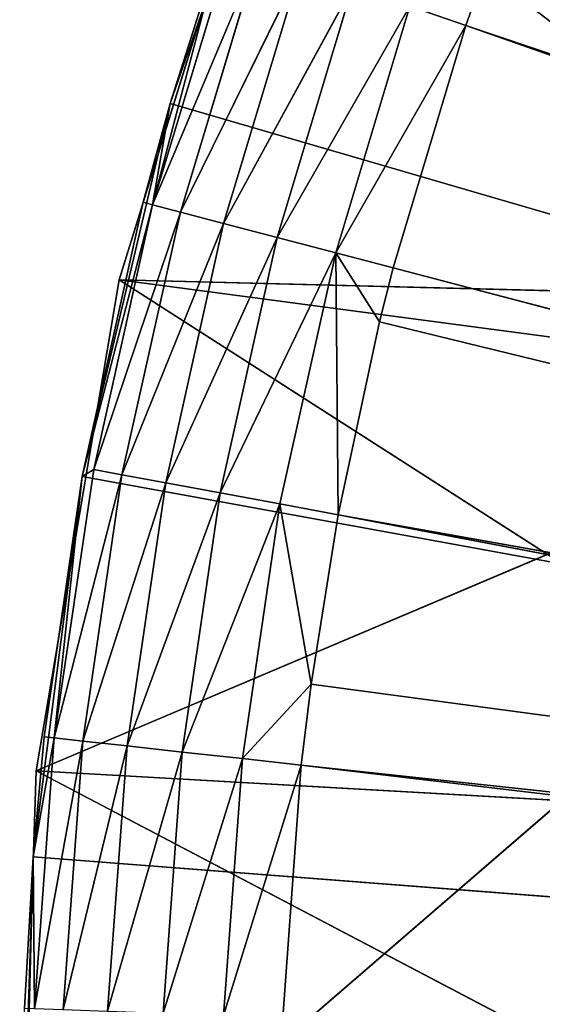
# Model space of a CAD drawing. Extents: x 0 to 20, y -20 to 0.
# Tile 147 of 250: x 0 to 1.4, y -9.6 to -7. Entities that reach past the tile are written whole.
import ezdxf

# ---------------------------------------------------------------- set-up
doc = ezdxf.new("R2010")
doc.units = 0
doc.header["$LTSCALE"] = 25.4
doc.layers.get('0').update_dxf_attribs({"color": 13, "linetype": 'CONTINUOUS'})

# ---------------------------------------------------------------- blocks, each defined once
blk = doc.blocks.new('BULB-LED-G9-LENS-9173_STL')
at = {"color": 7}
for p, q in [((0.3903, 52.7697, 9.6488), (0.6032, 52.7852, 8.9661)), ((0.3903, 52.7697, 9.6488), (0.6032, 52.7852, 8.9661)), ((0.6032, 52.7852, 8.9661), (0.4416, 52.7697, 8.9483)), ((0.4416, 52.7697, 8.9483), (0.7037, 52.7852, 8.2829)), ((0.4416, 52.7697, 8.9483), (0.7037, 52.7852, 8.2829)), ((0.6032, 52.7852, 8.9661), (0.4416, 52.7697, 8.9483)), ((0.7037, 52.7852, 8.2829), (0.5439, 52.7697, 8.2534)), ((0.8538, 52.7852, 7.6089), (0.5439, 52.7697, 8.2534)), ((0.7037, 52.7852, 8.2829), (0.5439, 52.7697, 8.2534)), ((0.8538, 52.7852, 7.6089), (0.5439, 52.7697, 8.2534)), ((0.5528, 52.7852, 9.6547), (0.6032, 52.7852, 8.9661)), ((0.5528, 52.7852, 9.6547), (0.6032, 52.7852, 8.9661)), ((0.5528, 52.7852, 9.6547), (0.7611, 52.7474, 8.9834)), ((0.5528, 52.7852, 9.6547), (0.7611, 52.7474, 8.9834)), ((0.7611, 52.7474, 8.9834), (0.6032, 52.7852, 8.9661)), ((0.6032, 52.7852, 8.9661), (0.7037, 52.7852, 8.2829)), ((0.6032, 52.7852, 8.9661), (0.7037, 52.7852, 8.2829)), ((0.6032, 52.7852, 8.9661), (0.7875, 52.7474, 8.7664)), ((0.6032, 52.7852, 8.9661), (0.7875, 52.7474, 8.7664)), ((0.7611, 52.7474, 8.9834), (0.6032, 52.7852, 8.9661)), ((1.0528, 52.7852, 6.9476), (0.6966, 52.7697, 7.5678)), ((0.6966, 52.7697, 7.5678), (0.8538, 52.7852, 7.6089)), ((1.0528, 52.7852, 6.9476), (0.6966, 52.7697, 7.5678)), ((0.6966, 52.7697, 7.5678), (0.8538, 52.7852, 7.6089)), ((0.7875, 52.7474, 8.7664), (0.7037, 52.7852, 8.2829)), ((0.8599, 52.7474, 8.3117), (0.7037, 52.7852, 8.2829)), ((0.7875, 52.7474, 8.7664), (0.7037, 52.7852, 8.2829)), ((0.8599, 52.7474, 8.3117), (0.7037, 52.7852, 8.2829)), ((0.8538, 52.7852, 7.6089), (0.7037, 52.7852, 8.2829)), ((0.8538, 52.7852, 7.6089), (0.7037, 52.7852, 8.2829)), ((1.0075, 52.7474, 7.6491), (0.8538, 52.7852, 7.6089)), ((0.8538, 52.7852, 7.6089), (0.9709, 52.7474, 7.7941)), ((0.8538, 52.7852, 7.6089), (0.9709, 52.7474, 7.7941)), ((0.8538, 52.7852, 7.6089), (0.8599, 52.7474, 8.3117)), ((1.2031, 52.7474, 6.9989), (0.8538, 52.7852, 7.6089)), ((1.0075, 52.7474, 7.6491), (0.8538, 52.7852, 7.6089)), ((1.2031, 52.7474, 6.9989), (0.8538, 52.7852, 7.6089)), ((1.0528, 52.7852, 6.9476), (0.8538, 52.7852, 7.6089)), ((1.0528, 52.7852, 6.9476), (0.8538, 52.7852, 7.6089)), ((0.8538, 52.7852, 7.6089), (0.8599, 52.7474, 8.3117)), ((1.2031, 52.7474, 6.9989), (1.0528, 52.7852, 6.9476)), ((1.2031, 52.7474, 6.9989), (1.0528, 52.7852, 6.9476)), ((0.2415, 52.7027, 9.6434), (0.4416, 52.7697, 8.9483)), ((0.2415, 52.7027, 9.6434), (0.4416, 52.7697, 8.9483)), ((0.4416, 52.7697, 8.9483), (0.2936, 52.7027, 8.932)), ((0.2936, 52.7027, 8.932), (0.5439, 52.7697, 8.2534)), ((0.2936, 52.7027, 8.932), (0.5439, 52.7697, 8.2534)), ((0.4416, 52.7697, 8.9483), (0.2936, 52.7027, 8.932)), ((0.3903, 52.7697, 9.6488), (0.4416, 52.7697, 8.9483)), ((0.3903, 52.7697, 9.6488), (0.4416, 52.7697, 8.9483)), ((0.5439, 52.7697, 8.2534), (0.3974, 52.7027, 8.2263)), ((0.6966, 52.7697, 7.5678), (0.3974, 52.7027, 8.2263)), ((0.5439, 52.7697, 8.2534), (0.3974, 52.7027, 8.2263)), ((0.6966, 52.7697, 7.5678), (0.3974, 52.7027, 8.2263)), ((0.4416, 52.7697, 8.9483), (0.5439, 52.7697, 8.2534)), ((0.4416, 52.7697, 8.9483), (0.5439, 52.7697, 8.2534)), ((0.6966, 52.7697, 7.5678), (0.5439, 52.7697, 8.2534)), ((0.6966, 52.7697, 7.5678), (0.5439, 52.7697, 8.2534)), ((0.8989, 52.7697, 6.8951), (0.5525, 52.7027, 7.5301)), ((0.5525, 52.7027, 7.5301), (0.6966, 52.7697, 7.5678)), ((0.8989, 52.7697, 6.8951), (0.5525, 52.7027, 7.5301)), ((0.5525, 52.7027, 7.5301), (0.6966, 52.7697, 7.5678)), ((0.8989, 52.7697, 6.8951), (0.6966, 52.7697, 7.5678)), ((0.8989, 52.7697, 6.8951), (0.6966, 52.7697, 7.5678)), ((0.7115, 52.7474, 9.6605), (0.7611, 52.7474, 8.9834)), ((0.7115, 52.7474, 9.6605), (0.7611, 52.7474, 8.9834)), ((0.7611, 52.7474, 8.9834), (0.7875, 52.7474, 8.7664)), ((9.1199, 49.2157, 9.9766), (0.7611, 52.7474, 8.9834)), ((9.1199, 49.2157, 9.9766), (0.7611, 52.7474, 8.9834)), ((9.1274, 49.2157, 9.8832), (0.7611, 52.7474, 8.9834)), ((9.1274, 49.2157, 9.8832), (0.7611, 52.7474, 8.9834)), ((0.7611, 52.7474, 8.9834), (0.7875, 52.7474, 8.7664)), ((0.7875, 52.7474, 8.7664), (0.8599, 52.7474, 8.3117)), ((9.1274, 49.2157, 9.8832), (0.7875, 52.7474, 8.7664)), ((9.1274, 49.2157, 9.8832), (0.7875, 52.7474, 8.7664)), ((0.7875, 52.7474, 8.7664), (0.8599, 52.7474, 8.3117)), ((0.8599, 52.7474, 8.3117), (0.9709, 52.7474, 7.7941)), ((9.1274, 49.2157, 9.8832), (0.8599, 52.7474, 8.3117)), ((9.1274, 49.2157, 9.8832), (0.8599, 52.7474, 8.3117)), ((9.1452, 49.2157, 9.7893), (0.8599, 52.7474, 8.3117)), ((9.1452, 49.2157, 9.7893), (0.8599, 52.7474, 8.3117)), ((0.8599, 52.7474, 8.3117), (0.9709, 52.7474, 7.7941)), ((0.9709, 52.7474, 7.7941), (1.0075, 52.7474, 7.6491)), ((9.1452, 49.2157, 9.7893), (0.9709, 52.7474, 7.7941)), ((9.1452, 49.2157, 9.7893), (0.9709, 52.7474, 7.7941)), ((0.9709, 52.7474, 7.7941), (1.0075, 52.7474, 7.6491)), ((1.0075, 52.7474, 7.6491), (1.2031, 52.7474, 6.9989)), ((9.1452, 49.2157, 9.7893), (1.0075, 52.7474, 7.6491)), ((9.1452, 49.2157, 9.7893), (1.0075, 52.7474, 7.6491)), ((1.0075, 52.7474, 7.6491), (1.2031, 52.7474, 6.9989)), ((1.2031, 52.7474, 6.9989), (1.2565, 52.7474, 6.8469)), ((9.1452, 49.2157, 9.7893), (1.2031, 52.7474, 6.9989)), ((9.1452, 49.2157, 9.7893), (1.2031, 52.7474, 6.9989)), ((9.1718, 49.2157, 9.7013), (1.2031, 52.7474, 6.9989)), ((9.1718, 49.2157, 9.7013), (1.2031, 52.7474, 6.9989)), ((1.2031, 52.7474, 6.9989), (1.2565, 52.7474, 6.8469)), ((0.1222, 52.5914, 9.639), (0.2936, 52.7027, 8.932)), ((0.1222, 52.5914, 9.639), (0.2936, 52.7027, 8.932)), ((0.2936, 52.7027, 8.932), (0.1749, 52.5914, 8.9189)), ((0.1749, 52.5914, 8.9189), (0.3974, 52.7027, 8.2263)), ((0.1749, 52.5914, 8.9189), (0.3974, 52.7027, 8.2263)), ((0.2936, 52.7027, 8.932), (0.1749, 52.5914, 8.9189)), ((0.2415, 52.7027, 9.6434), (0.2936, 52.7027, 8.932)), ((0.2415, 52.7027, 9.6434), (0.2936, 52.7027, 8.932)), ((0.3974, 52.7027, 8.2263), (0.28, 52.5914, 8.2046)), ((0.5525, 52.7027, 7.5301), (0.28, 52.5914, 8.2046)), ((0.3974, 52.7027, 8.2263), (0.28, 52.5914, 8.2046)), ((0.5525, 52.7027, 7.5301), (0.28, 52.5914, 8.2046)), ((0.2936, 52.7027, 8.932), (0.3974, 52.7027, 8.2263)), ((0.2936, 52.7027, 8.932), (0.3974, 52.7027, 8.2263)), ((0.5525, 52.7027, 7.5301), (0.3974, 52.7027, 8.2263)), ((0.5525, 52.7027, 7.5301), (0.3974, 52.7027, 8.2263)), ((0.758, 52.7027, 6.8471), (0.437, 52.5914, 7.4999)), ((0.437, 52.5914, 7.4999), (0.5525, 52.7027, 7.5301)), ((0.758, 52.7027, 6.8471), (0.437, 52.5914, 7.4999)), ((0.437, 52.5914, 7.4999), (0.5525, 52.7027, 7.5301)), ((0.758, 52.7027, 6.8471), (0.5525, 52.7027, 7.5301)), ((0.758, 52.7027, 6.8471), (0.5525, 52.7027, 7.5301)), ((0.0451, 52.4474, 9.6362), (0.1749, 52.5914, 8.9189)), ((0.0451, 52.4474, 9.6362), (0.1749, 52.5914, 8.9189)), ((0.1749, 52.5914, 8.9189), (0.0982, 52.4474, 8.9105)), ((0.0982, 52.4474, 8.9105), (0.28, 52.5914, 8.2046)), ((0.0982, 52.4474, 8.9105), (0.28, 52.5914, 8.2046)), ((0.1749, 52.5914, 8.9189), (0.0982, 52.4474, 8.9105)), ((0.1222, 52.5914, 9.639), (0.1749, 52.5914, 8.9189)), ((0.1222, 52.5914, 9.639), (0.1749, 52.5914, 8.9189)), ((0.1749, 52.5914, 8.9189), (0.28, 52.5914, 8.2046)), ((0.1749, 52.5914, 8.9189), (0.28, 52.5914, 8.2046)), ((0.28, 52.5914, 8.2046), (0.2042, 52.4474, 8.1906)), ((0.437, 52.5914, 7.4999), (0.2042, 52.4474, 8.1906)), ((0.28, 52.5914, 8.2046), (0.2042, 52.4474, 8.1906)), ((0.437, 52.5914, 7.4999), (0.2042, 52.4474, 8.1906)), ((0.437, 52.5914, 7.4999), (0.28, 52.5914, 8.2046)), ((0.437, 52.5914, 7.4999), (0.28, 52.5914, 8.2046)), ((0.645, 52.5914, 6.8085), (0.3624, 52.4474, 7.4804)), ((0.3624, 52.4474, 7.4804), (0.437, 52.5914, 7.4999)), ((0.645, 52.5914, 6.8085), (0.3624, 52.4474, 7.4804)), ((0.3624, 52.4474, 7.4804), (0.437, 52.5914, 7.4999)), ((0.645, 52.5914, 6.8085), (0.437, 52.5914, 7.4999)), ((0.645, 52.5914, 6.8085), (0.437, 52.5914, 7.4999)), ((0.0451, 52.4474, 9.6362), (0.0416, 52.2864, 9.2292)), ((0.0416, 52.2864, 9.2292), (0.0982, 52.4474, 8.9105)), ((0.0416, 52.2864, 9.2292), (0.0982, 52.4474, 8.9105)), ((0.0451, 52.4474, 9.6362), (0.0416, 52.2864, 9.2292)), ((0.0451, 52.4474, 9.6362), (0.0982, 52.4474, 8.9105)), ((0.0451, 52.4474, 9.6362), (0.0982, 52.4474, 8.9105)), ((0.0717, 52.2864, 8.9076), (0.0982, 52.4474, 8.9105)), ((0.0717, 52.2864, 8.9076), (0.0982, 52.4474, 8.9105)), ((0.0982, 52.4474, 8.9105), (0.1736, 52.2864, 8.2093)), ((0.0982, 52.4474, 8.9105), (0.1736, 52.2864, 8.2093)), ((0.0982, 52.4474, 8.9105), (0.2042, 52.4474, 8.1906)), ((0.0982, 52.4474, 8.9105), (0.2042, 52.4474, 8.1906)), ((0.1736, 52.2864, 8.2093), (0.2042, 52.4474, 8.1906)), ((0.3624, 52.4474, 7.4804), (0.1736, 52.2864, 8.2093)), ((0.1736, 52.2864, 8.2093), (0.2042, 52.4474, 8.1906)), ((0.3624, 52.4474, 7.4804), (0.1736, 52.2864, 8.2093)), ((0.3624, 52.4474, 7.4804), (0.2042, 52.4474, 8.1906)), ((0.3624, 52.4474, 7.4804), (0.2042, 52.4474, 8.1906)), ((0.3624, 52.4474, 7.4804), (0.3366, 52.2864, 7.4736)), ((0.3624, 52.4474, 7.4804), (0.3366, 52.2864, 7.4736)), ((0.572, 52.4474, 6.7836), (0.3624, 52.4474, 7.4804)), ((0.5468, 52.2864, 6.775), (0.3624, 52.4474, 7.4804)), ((0.572, 52.4474, 6.7836), (0.3624, 52.4474, 7.4804)), ((0.5468, 52.2864, 6.775), (0.3624, 52.4474, 7.4804)), ((0.4098, 52.2864, 7.2084), (0.3624, 52.4474, 7.4804)), ((0.4098, 52.2864, 7.2084), (0.3624, 52.4474, 7.4804)), ((0.0185, 52.2864, 9.6352), (0.0416, 45.0385, 9.2292)), ((0.0185, 52.2864, 9.6352), (0.0416, 52.2864, 9.2292)), ((0.0185, 52.2864, 9.6352), (0.0416, 45.0385, 9.2292)), ((0.0185, 52.2864, 9.6352), (0.0416, 52.2864, 9.2292)), ((0.0416, 52.2864, 9.2292), (0.0416, 45.0385, 9.2292)), ((0.0416, 52.2864, 9.2292), (0.0416, 45.0385, 9.2292)), ((0.0416, 52.2864, 9.2292), (0.0717, 52.2864, 8.9076)), ((0.0717, 52.2864, 8.9076), (0.0416, 45.0385, 9.2292)), ((0.0717, 52.2864, 8.9076), (0.0416, 45.0385, 9.2292)), ((0.0416, 52.2864, 9.2292), (0.0717, 52.2864, 8.9076)), ((0.0717, 52.2864, 8.9076), (0.1736, 45.0385, 8.2093)), ((0.0717, 52.2864, 8.9076), (0.1736, 45.0385, 8.2093)), ((0.0717, 52.2864, 8.9076), (0.1736, 52.2864, 8.2093)), ((0.0717, 52.2864, 8.9076), (0.1736, 52.2864, 8.2093)), ((0.1736, 52.2864, 8.2093), (0.1736, 45.0385, 8.2093)), ((0.1736, 52.2864, 8.2093), (0.1736, 45.0385, 8.2093)), ((0.1736, 52.2864, 8.2093), (0.4098, 45.0385, 7.2084)), ((0.1736, 52.2864, 8.2093), (0.4098, 45.0385, 7.2084)), ((0.1736, 52.2864, 8.2093), (0.3366, 52.2864, 7.4736)), ((0.1736, 52.2864, 8.2093), (0.3366, 52.2864, 7.4736)), ((0.3366, 52.2864, 7.4736), (0.4098, 45.0385, 7.2084)), ((0.3366, 52.2864, 7.4736), (0.4098, 45.0385, 7.2084)), ((0.3366, 52.2864, 7.4736), (0.4098, 52.2864, 7.2084)), ((0.3366, 52.2864, 7.4736), (0.4098, 52.2864, 7.2084)), ((0.4098, 45.0385, 7.2084), (0.5468, 52.2864, 6.775)), ((0.4098, 45.0385, 7.2084), (0.5468, 52.2864, 6.775)), ((0.4098, 45.0385, 7.2084), (0.4098, 52.2864, 7.2084)), ((0.4098, 52.2864, 7.2084), (0.5468, 52.2864, 6.775)), ((0.4098, 45.0385, 7.2084), (0.4098, 52.2864, 7.2084)), ((0.4098, 52.2864, 7.2084), (0.5468, 52.2864, 6.775)), ((0.0151, 45.0385, 10.2572), (0.0416, 45.0385, 9.2292)), ((0.0151, 45.0385, 10.2572), (0.0416, 45.0385, 9.2292)), ((0.0416, 45.0385, 9.2292), (0.1736, 45.0385, 8.2093)), ((10, 45.0385, 10), (0.0416, 45.0385, 9.2292)), ((10, 45.0385, 10), (0.0416, 45.0385, 9.2292)), ((0.0416, 45.0385, 9.2292), (0.1736, 45.0385, 8.2093)), ((0.1736, 45.0385, 8.2093), (10, 45.0385, 10)), ((0.1736, 45.0385, 8.2093), (10, 45.0385, 10)), ((0.1736, 45.0385, 8.2093), (0.4098, 45.0385, 7.2084)), ((0.1736, 45.0385, 8.2093), (0.4098, 45.0385, 7.2084)), ((0.4098, 45.0385, 7.2084), (10, 45.0385, 10)), ((0.4098, 45.0385, 7.2084), (10, 45.0385, 10)), ((0.4098, 45.0385, 7.2084), (0.7477, 45.0385, 6.2372)), ((0.4098, 45.0385, 7.2084), (0.7477, 45.0385, 6.2372))]:
    blk.add_line(p, q, dxfattribs=at)
at = {"color": 9}
for p, q in [((0.0056, 45.012, 10.3341), (0.0502, 45.012, 8.999)), ((0.0502, 45.012, 8.999), (0.0056, 18.012, 10.3341)), ((0.0502, 45.012, 8.999), (0.0056, 18.012, 10.3341)), ((0.0056, 45.012, 10.3341), (0.0502, 45.012, 8.999)), ((0.0502, 45.012, 8.999), (0.0502, 18.012, 8.999)), ((0.0502, 45.012, 8.999), (0.0502, 18.012, 8.999)), ((0.0502, 45.012, 8.999), (0.2724, 45.012, 7.6818)), ((0.2724, 45.012, 7.6818), (0.0502, 18.012, 8.999)), ((0.2724, 45.012, 7.6818), (0.0502, 18.012, 8.999)), ((0.0502, 45.012, 8.999), (0.2724, 45.012, 7.6818)), ((0.0502, 45.012, 8.999), (2.5495, 45.012, 9.1399)), ((0.0502, 45.012, 8.999), (2.5495, 45.012, 9.1399)), ((0.0502, 45.012, 8.999), (2.5055, 45.012, 10.2873)), ((0.0502, 45.012, 8.999), (2.5055, 45.012, 10.2873)), ((0.2724, 45.012, 7.6818), (0.2724, 18.012, 7.6818)), ((0.2724, 45.012, 7.6818), (0.2724, 18.012, 7.6818)), ((0.2724, 45.012, 7.6818), (0.6682, 45.012, 6.4059)), ((0.6682, 45.012, 6.4059), (0.2724, 18.012, 7.6818)), ((0.6682, 45.012, 6.4059), (0.2724, 18.012, 7.6818)), ((0.2724, 45.012, 7.6818), (0.6682, 45.012, 6.4059)), ((0.2724, 45.012, 7.6818), (2.7681, 45.012, 8.0126)), ((0.2724, 45.012, 7.6818), (2.7681, 45.012, 8.0126)), ((0.2724, 45.012, 7.6818), (2.5495, 45.012, 9.1399)), ((0.2724, 45.012, 7.6818), (2.5495, 45.012, 9.1399)), ((0.0056, 18.012, 10.3341), (3, 18.012, 7.75)), ((0.0056, 18.012, 10.3341), (3, 18.012, 7.75)), ((0.0056, 18.012, 10.3341), (0.0502, 18.012, 8.999)), ((0.0056, 18.012, 10.3341), (0.0502, 18.012, 8.999)), ((0.0502, 18.012, 8.999), (3, 18.012, 7.75)), ((0.0502, 18.012, 8.999), (3, 18.012, 7.75)), ((0.0502, 18.012, 8.999), (0.2724, 18.012, 7.6818)), ((0.0502, 18.012, 8.999), (0.2724, 18.012, 7.6818)), ((0.2724, 18.012, 7.6818), (3, 18.012, 7.75)), ((0.2724, 18.012, 7.6818), (0.6682, 18.012, 6.4059)), ((0.2724, 18.012, 7.6818), (3, 18.012, 7.75)), ((0.2724, 18.012, 7.6818), (0.6682, 18.012, 6.4059))]:
    blk.add_line(p, q, dxfattribs=at)
at = {"color": 7}
mesh = blk.add_polyface(dxfattribs=at)
corners = [(0.3903, 52.7697, 9.6488), (0.6032, 52.7852, 8.9661), (0.4416, 52.7697, 8.9483)]
mesh.append_faces([[corners[k] for k in face] for face in [(0, 1, 2)]], dxfattribs={"color": 7})
mesh = blk.add_polyface(dxfattribs=at)
corners = [(0.5528, 52.7852, 9.6547), (0.6032, 52.7852, 8.9661), (0.3903, 52.7697, 9.6488)]
mesh.append_faces([[corners[k] for k in face] for face in [(0, 1, 2)]], dxfattribs={"color": 7})
mesh = blk.add_polyface(dxfattribs=at)
corners = [(0.4416, 52.7697, 8.9483), (0.7037, 52.7852, 8.2829), (0.5439, 52.7697, 8.2534)]
mesh.append_faces([[corners[k] for k in face] for face in [(0, 1, 2)]], dxfattribs={"color": 7})
mesh = blk.add_polyface(dxfattribs=at)
corners = [(0.6032, 52.7852, 8.9661), (0.7037, 52.7852, 8.2829), (0.4416, 52.7697, 8.9483)]
mesh.append_faces([[corners[k] for k in face] for face in [(0, 1, 2)]], dxfattribs={"color": 7})
mesh = blk.add_polyface(dxfattribs=at)
corners = [(0.7037, 52.7852, 8.2829), (0.8538, 52.7852, 7.6089), (0.5439, 52.7697, 8.2534)]
mesh.append_faces([[corners[k] for k in face] for face in [(0, 1, 2)]], dxfattribs={"color": 7})
mesh = blk.add_polyface(dxfattribs=at)
corners = [(0.5439, 52.7697, 8.2534), (0.8538, 52.7852, 7.6089), (0.6966, 52.7697, 7.5678)]
mesh.append_faces([[corners[k] for k in face] for face in [(0, 1, 2)]], dxfattribs={"color": 7})
mesh = blk.add_polyface(dxfattribs=at)
corners = [(0.5528, 52.7852, 9.6547), (0.7611, 52.7474, 8.9834), (0.6032, 52.7852, 8.9661)]
mesh.append_faces([[corners[k] for k in face] for face in [(0, 1, 2)]], dxfattribs={"color": 7})
mesh = blk.add_polyface(dxfattribs=at)
corners = [(0.7115, 52.7474, 9.6605), (0.7611, 52.7474, 8.9834), (0.5528, 52.7852, 9.6547)]
mesh.append_faces([[corners[k] for k in face] for face in [(0, 1, 2)]], dxfattribs={"color": 7})
mesh = blk.add_polyface(dxfattribs=at)
corners = [(0.6032, 52.7852, 8.9661), (0.7875, 52.7474, 8.7664), (0.7037, 52.7852, 8.2829)]
mesh.append_faces([[corners[k] for k in face] for face in [(0, 1, 2)]], dxfattribs={"color": 7})
mesh = blk.add_polyface(dxfattribs=at)
corners = [(0.7611, 52.7474, 8.9834), (0.7875, 52.7474, 8.7664), (0.6032, 52.7852, 8.9661)]
mesh.append_faces([[corners[k] for k in face] for face in [(0, 1, 2)]], dxfattribs={"color": 7})
mesh = blk.add_polyface(dxfattribs=at)
corners = [(0.8538, 52.7852, 7.6089), (1.0528, 52.7852, 6.9476), (0.6966, 52.7697, 7.5678)]
mesh.append_faces([[corners[k] for k in face] for face in [(0, 1, 2)]], dxfattribs={"color": 7})
mesh = blk.add_polyface(dxfattribs=at)
corners = [(0.6966, 52.7697, 7.5678), (1.0528, 52.7852, 6.9476), (0.8989, 52.7697, 6.8951)]
mesh.append_faces([[corners[k] for k in face] for face in [(0, 1, 2)]], dxfattribs={"color": 7})
mesh = blk.add_polyface(dxfattribs=at)
corners = [(0.7875, 52.7474, 8.7664), (0.8599, 52.7474, 8.3117), (0.7037, 52.7852, 8.2829)]
mesh.append_faces([[corners[k] for k in face] for face in [(0, 1, 2)]], dxfattribs={"color": 7})
mesh = blk.add_polyface(dxfattribs=at)
corners = [(0.8599, 52.7474, 8.3117), (0.8538, 52.7852, 7.6089), (0.7037, 52.7852, 8.2829)]
mesh.append_faces([[corners[k] for k in face] for face in [(0, 1, 2)]], dxfattribs={"color": 7})
mesh = blk.add_polyface(dxfattribs=at)
corners = [(0.9709, 52.7474, 7.7941), (1.0075, 52.7474, 7.6491), (0.8538, 52.7852, 7.6089)]
mesh.append_faces([[corners[k] for k in face] for face in [(0, 1, 2)]], dxfattribs={"color": 7})
mesh = blk.add_polyface(dxfattribs=at)
corners = [(0.8599, 52.7474, 8.3117), (0.9709, 52.7474, 7.7941), (0.8538, 52.7852, 7.6089)]
mesh.append_faces([[corners[k] for k in face] for face in [(0, 1, 2)]], dxfattribs={"color": 7})
mesh = blk.add_polyface(dxfattribs=at)
corners = [(1.0075, 52.7474, 7.6491), (1.2031, 52.7474, 6.9989), (0.8538, 52.7852, 7.6089)]
mesh.append_faces([[corners[k] for k in face] for face in [(0, 1, 2)]], dxfattribs={"color": 7})
mesh = blk.add_polyface(dxfattribs=at)
corners = [(0.8538, 52.7852, 7.6089), (1.2031, 52.7474, 6.9989), (1.0528, 52.7852, 6.9476)]
mesh.append_faces([[corners[k] for k in face] for face in [(0, 1, 2)]], dxfattribs={"color": 7})
mesh = blk.add_polyface(dxfattribs=at)
corners = [(1.2031, 52.7474, 6.9989), (1.2565, 52.7474, 6.8469), (1.0528, 52.7852, 6.9476)]
mesh.append_faces([[corners[k] for k in face] for face in [(0, 1, 2)]], dxfattribs={"color": 7})
mesh = blk.add_polyface(dxfattribs=at)
corners = [(0.2415, 52.7027, 9.6434), (0.4416, 52.7697, 8.9483), (0.2936, 52.7027, 8.932)]
mesh.append_faces([[corners[k] for k in face] for face in [(0, 1, 2)]], dxfattribs={"color": 7})
mesh = blk.add_polyface(dxfattribs=at)
corners = [(0.3903, 52.7697, 9.6488), (0.4416, 52.7697, 8.9483), (0.2415, 52.7027, 9.6434)]
mesh.append_faces([[corners[k] for k in face] for face in [(0, 1, 2)]], dxfattribs={"color": 7})
mesh = blk.add_polyface(dxfattribs=at)
corners = [(0.2936, 52.7027, 8.932), (0.5439, 52.7697, 8.2534), (0.3974, 52.7027, 8.2263)]
mesh.append_faces([[corners[k] for k in face] for face in [(0, 1, 2)]], dxfattribs={"color": 7})
mesh = blk.add_polyface(dxfattribs=at)
corners = [(0.4416, 52.7697, 8.9483), (0.5439, 52.7697, 8.2534), (0.2936, 52.7027, 8.932)]
mesh.append_faces([[corners[k] for k in face] for face in [(0, 1, 2)]], dxfattribs={"color": 7})
mesh = blk.add_polyface(dxfattribs=at)
corners = [(0.5439, 52.7697, 8.2534), (0.6966, 52.7697, 7.5678), (0.3974, 52.7027, 8.2263)]
mesh.append_faces([[corners[k] for k in face] for face in [(0, 1, 2)]], dxfattribs={"color": 7})
mesh = blk.add_polyface(dxfattribs=at)
corners = [(0.3974, 52.7027, 8.2263), (0.6966, 52.7697, 7.5678), (0.5525, 52.7027, 7.5301)]
mesh.append_faces([[corners[k] for k in face] for face in [(0, 1, 2)]], dxfattribs={"color": 7})
mesh = blk.add_polyface(dxfattribs=at)
corners = [(0.6966, 52.7697, 7.5678), (0.8989, 52.7697, 6.8951), (0.5525, 52.7027, 7.5301)]
mesh.append_faces([[corners[k] for k in face] for face in [(0, 1, 2)]], dxfattribs={"color": 7})
mesh = blk.add_polyface(dxfattribs=at)
corners = [(0.5525, 52.7027, 7.5301), (0.8989, 52.7697, 6.8951), (0.758, 52.7027, 6.8471)]
mesh.append_faces([[corners[k] for k in face] for face in [(0, 1, 2)]], dxfattribs={"color": 7})
mesh = blk.add_polyface(dxfattribs=at)
corners = [(9.1199, 49.2157, 9.9766), (0.7611, 52.7474, 8.9834), (0.7115, 52.7474, 9.6605)]
mesh.append_faces([[corners[k] for k in face] for face in [(0, 1, 2)]], dxfattribs={"color": 7})
mesh = blk.add_polyface(dxfattribs=at)
corners = [(9.1199, 49.2157, 9.9766), (9.1274, 49.2157, 9.8832), (0.7611, 52.7474, 8.9834)]
mesh.append_faces([[corners[k] for k in face] for face in [(0, 1, 2)]], dxfattribs={"color": 7})
mesh = blk.add_polyface(dxfattribs=at)
corners = [(9.1274, 49.2157, 9.8832), (0.7875, 52.7474, 8.7664), (0.7611, 52.7474, 8.9834)]
mesh.append_faces([[corners[k] for k in face] for face in [(0, 1, 2)]], dxfattribs={"color": 7})
mesh = blk.add_polyface(dxfattribs=at)
corners = [(9.1274, 49.2157, 9.8832), (0.8599, 52.7474, 8.3117), (0.7875, 52.7474, 8.7664)]
mesh.append_faces([[corners[k] for k in face] for face in [(0, 1, 2)]], dxfattribs={"color": 7})
mesh = blk.add_polyface(dxfattribs=at)
corners = [(9.1274, 49.2157, 9.8832), (9.1452, 49.2157, 9.7893), (0.8599, 52.7474, 8.3117)]
mesh.append_faces([[corners[k] for k in face] for face in [(0, 1, 2)]], dxfattribs={"color": 7})
mesh = blk.add_polyface(dxfattribs=at)
corners = [(9.1452, 49.2157, 9.7893), (0.9709, 52.7474, 7.7941), (0.8599, 52.7474, 8.3117)]
mesh.append_faces([[corners[k] for k in face] for face in [(0, 1, 2)]], dxfattribs={"color": 7})
mesh = blk.add_polyface(dxfattribs=at)
corners = [(9.1452, 49.2157, 9.7893), (1.0075, 52.7474, 7.6491), (0.9709, 52.7474, 7.7941)]
mesh.append_faces([[corners[k] for k in face] for face in [(0, 1, 2)]], dxfattribs={"color": 7})
mesh = blk.add_polyface(dxfattribs=at)
corners = [(9.1452, 49.2157, 9.7893), (1.2031, 52.7474, 6.9989), (1.0075, 52.7474, 7.6491)]
mesh.append_faces([[corners[k] for k in face] for face in [(0, 1, 2)]], dxfattribs={"color": 7})
mesh = blk.add_polyface(dxfattribs=at)
corners = [(9.1452, 49.2157, 9.7893), (9.1718, 49.2157, 9.7013), (1.2031, 52.7474, 6.9989)]
mesh.append_faces([[corners[k] for k in face] for face in [(0, 1, 2)]], dxfattribs={"color": 7})
mesh = blk.add_polyface(dxfattribs=at)
corners = [(9.1718, 49.2157, 9.7013), (1.2565, 52.7474, 6.8469), (1.2031, 52.7474, 6.9989)]
mesh.append_faces([[corners[k] for k in face] for face in [(0, 1, 2)]], dxfattribs={"color": 7})
mesh = blk.add_polyface(dxfattribs=at)
corners = [(9.1718, 49.2157, 9.7013), (1.4457, 52.7474, 6.3648), (1.2565, 52.7474, 6.8469)]
mesh.append_faces([[corners[k] for k in face] for face in [(0, 1, 2)]], dxfattribs={"color": 7})
mesh = blk.add_polyface(dxfattribs=at)
corners = [(0.1222, 52.5914, 9.639), (0.2936, 52.7027, 8.932), (0.1749, 52.5914, 8.9189)]
mesh.append_faces([[corners[k] for k in face] for face in [(0, 1, 2)]], dxfattribs={"color": 7})
mesh = blk.add_polyface(dxfattribs=at)
corners = [(0.2415, 52.7027, 9.6434), (0.2936, 52.7027, 8.932), (0.1222, 52.5914, 9.639)]
mesh.append_faces([[corners[k] for k in face] for face in [(0, 1, 2)]], dxfattribs={"color": 7})
mesh = blk.add_polyface(dxfattribs=at)
corners = [(0.1749, 52.5914, 8.9189), (0.3974, 52.7027, 8.2263), (0.28, 52.5914, 8.2046)]
mesh.append_faces([[corners[k] for k in face] for face in [(0, 1, 2)]], dxfattribs={"color": 7})
mesh = blk.add_polyface(dxfattribs=at)
corners = [(0.2936, 52.7027, 8.932), (0.3974, 52.7027, 8.2263), (0.1749, 52.5914, 8.9189)]
mesh.append_faces([[corners[k] for k in face] for face in [(0, 1, 2)]], dxfattribs={"color": 7})
mesh = blk.add_polyface(dxfattribs=at)
corners = [(0.3974, 52.7027, 8.2263), (0.5525, 52.7027, 7.5301), (0.28, 52.5914, 8.2046)]
mesh.append_faces([[corners[k] for k in face] for face in [(0, 1, 2)]], dxfattribs={"color": 7})
mesh = blk.add_polyface(dxfattribs=at)
corners = [(0.28, 52.5914, 8.2046), (0.5525, 52.7027, 7.5301), (0.437, 52.5914, 7.4999)]
mesh.append_faces([[corners[k] for k in face] for face in [(0, 1, 2)]], dxfattribs={"color": 7})
mesh = blk.add_polyface(dxfattribs=at)
corners = [(0.5525, 52.7027, 7.5301), (0.758, 52.7027, 6.8471), (0.437, 52.5914, 7.4999)]
mesh.append_faces([[corners[k] for k in face] for face in [(0, 1, 2)]], dxfattribs={"color": 7})
mesh = blk.add_polyface(dxfattribs=at)
corners = [(0.437, 52.5914, 7.4999), (0.758, 52.7027, 6.8471), (0.645, 52.5914, 6.8085)]
mesh.append_faces([[corners[k] for k in face] for face in [(0, 1, 2)]], dxfattribs={"color": 7})
mesh = blk.add_polyface(dxfattribs=at)
corners = [(0.1749, 52.5914, 8.9189), (0.0982, 52.4474, 8.9105), (0.0451, 52.4474, 9.6362)]
mesh.append_faces([[corners[k] for k in face] for face in [(0, 1, 2)]], dxfattribs={"color": 7})
mesh = blk.add_polyface(dxfattribs=at)
corners = [(0.1749, 52.5914, 8.9189), (0.0451, 52.4474, 9.6362), (0.1222, 52.5914, 9.639)]
mesh.append_faces([[corners[k] for k in face] for face in [(0, 1, 2)]], dxfattribs={"color": 7})
mesh = blk.add_polyface(dxfattribs=at)
corners = [(0.28, 52.5914, 8.2046), (0.2042, 52.4474, 8.1906), (0.0982, 52.4474, 8.9105)]
mesh.append_faces([[corners[k] for k in face] for face in [(0, 1, 2)]], dxfattribs={"color": 7})
mesh = blk.add_polyface(dxfattribs=at)
corners = [(0.28, 52.5914, 8.2046), (0.0982, 52.4474, 8.9105), (0.1749, 52.5914, 8.9189)]
mesh.append_faces([[corners[k] for k in face] for face in [(0, 1, 2)]], dxfattribs={"color": 7})
mesh = blk.add_polyface(dxfattribs=at)
corners = [(0.437, 52.5914, 7.4999), (0.2042, 52.4474, 8.1906), (0.28, 52.5914, 8.2046)]
mesh.append_faces([[corners[k] for k in face] for face in [(0, 1, 2)]], dxfattribs={"color": 7})
mesh = blk.add_polyface(dxfattribs=at)
corners = [(0.437, 52.5914, 7.4999), (0.3624, 52.4474, 7.4804), (0.2042, 52.4474, 8.1906)]
mesh.append_faces([[corners[k] for k in face] for face in [(0, 1, 2)]], dxfattribs={"color": 7})
mesh = blk.add_polyface(dxfattribs=at)
corners = [(0.645, 52.5914, 6.8085), (0.3624, 52.4474, 7.4804), (0.437, 52.5914, 7.4999)]
mesh.append_faces([[corners[k] for k in face] for face in [(0, 1, 2)]], dxfattribs={"color": 7})
mesh = blk.add_polyface(dxfattribs=at)
corners = [(0.645, 52.5914, 6.8085), (0.572, 52.4474, 6.7836), (0.3624, 52.4474, 7.4804)]
mesh.append_faces([[corners[k] for k in face] for face in [(0, 1, 2)]], dxfattribs={"color": 7})
mesh = blk.add_polyface(dxfattribs=at)
corners = [(0.0451, 52.4474, 9.6362), (0.0416, 52.2864, 9.2292), (0.0185, 52.2864, 9.6352)]
mesh.append_faces([[corners[k] for k in face] for face in [(0, 1, 2)]], dxfattribs={"color": 7})
mesh = blk.add_polyface(dxfattribs=at)
corners = [(0.0982, 52.4474, 8.9105), (0.0717, 52.2864, 8.9076), (0.0416, 52.2864, 9.2292)]
mesh.append_faces([[corners[k] for k in face] for face in [(0, 1, 2)]], dxfattribs={"color": 7})
mesh = blk.add_polyface(dxfattribs=at)
corners = [(0.0982, 52.4474, 8.9105), (0.0416, 52.2864, 9.2292), (0.0451, 52.4474, 9.6362)]
mesh.append_faces([[corners[k] for k in face] for face in [(0, 1, 2)]], dxfattribs={"color": 7})
mesh = blk.add_polyface(dxfattribs=at)
corners = [(0.0982, 52.4474, 8.9105), (0.1736, 52.2864, 8.2093), (0.0717, 52.2864, 8.9076)]
mesh.append_faces([[corners[k] for k in face] for face in [(0, 1, 2)]], dxfattribs={"color": 7})
mesh = blk.add_polyface(dxfattribs=at)
corners = [(0.2042, 52.4474, 8.1906), (0.1736, 52.2864, 8.2093), (0.0982, 52.4474, 8.9105)]
mesh.append_faces([[corners[k] for k in face] for face in [(0, 1, 2)]], dxfattribs={"color": 7})
mesh = blk.add_polyface(dxfattribs=at)
corners = [(0.3624, 52.4474, 7.4804), (0.1736, 52.2864, 8.2093), (0.2042, 52.4474, 8.1906)]
mesh.append_faces([[corners[k] for k in face] for face in [(0, 1, 2)]], dxfattribs={"color": 7})
mesh = blk.add_polyface(dxfattribs=at)
corners = [(0.3624, 52.4474, 7.4804), (0.3366, 52.2864, 7.4736), (0.1736, 52.2864, 8.2093)]
mesh.append_faces([[corners[k] for k in face] for face in [(0, 1, 2)]], dxfattribs={"color": 7})
mesh = blk.add_polyface(dxfattribs=at)
corners = [(0.3624, 52.4474, 7.4804), (0.4098, 52.2864, 7.2084), (0.3366, 52.2864, 7.4736)]
mesh.append_faces([[corners[k] for k in face] for face in [(0, 1, 2)]], dxfattribs={"color": 7})
mesh = blk.add_polyface(dxfattribs=at)
corners = [(0.572, 52.4474, 6.7836), (0.5468, 52.2864, 6.775), (0.3624, 52.4474, 7.4804)]
mesh.append_faces([[corners[k] for k in face] for face in [(0, 1, 2)]], dxfattribs={"color": 7})
mesh = blk.add_polyface(dxfattribs=at)
corners = [(0.3624, 52.4474, 7.4804), (0.5468, 52.2864, 6.775), (0.4098, 52.2864, 7.2084)]
mesh.append_faces([[corners[k] for k in face] for face in [(0, 1, 2)]], dxfattribs={"color": 7})
mesh = blk.add_polyface(dxfattribs=at)
corners = [(0.0185, 52.2864, 9.6352), (0.0416, 45.0385, 9.2292), (0.0151, 45.0385, 10.2572)]
mesh.append_faces([[corners[k] for k in face] for face in [(0, 1, 2)]], dxfattribs={"color": 7})
mesh = blk.add_polyface(dxfattribs=at)
corners = [(0.0416, 52.2864, 9.2292), (0.0416, 45.0385, 9.2292), (0.0185, 52.2864, 9.6352)]
mesh.append_faces([[corners[k] for k in face] for face in [(0, 1, 2)]], dxfattribs={"color": 7})
mesh = blk.add_polyface(dxfattribs=at)
corners = [(0.0717, 52.2864, 8.9076), (0.0416, 45.0385, 9.2292), (0.0416, 52.2864, 9.2292)]
mesh.append_faces([[corners[k] for k in face] for face in [(0, 1, 2)]], dxfattribs={"color": 7})
mesh = blk.add_polyface(dxfattribs=at)
corners = [(0.0717, 52.2864, 8.9076), (0.1736, 45.0385, 8.2093), (0.0416, 45.0385, 9.2292)]
mesh.append_faces([[corners[k] for k in face] for face in [(0, 1, 2)]], dxfattribs={"color": 7})
mesh = blk.add_polyface(dxfattribs=at)
corners = [(0.1736, 52.2864, 8.2093), (0.1736, 45.0385, 8.2093), (0.0717, 52.2864, 8.9076)]
mesh.append_faces([[corners[k] for k in face] for face in [(0, 1, 2)]], dxfattribs={"color": 7})
mesh = blk.add_polyface(dxfattribs=at)
corners = [(0.1736, 52.2864, 8.2093), (0.4098, 45.0385, 7.2084), (0.1736, 45.0385, 8.2093)]
mesh.append_faces([[corners[k] for k in face] for face in [(0, 1, 2)]], dxfattribs={"color": 7})
mesh = blk.add_polyface(dxfattribs=at)
corners = [(0.3366, 52.2864, 7.4736), (0.4098, 45.0385, 7.2084), (0.1736, 52.2864, 8.2093)]
mesh.append_faces([[corners[k] for k in face] for face in [(0, 1, 2)]], dxfattribs={"color": 7})
mesh = blk.add_polyface(dxfattribs=at)
corners = [(0.4098, 52.2864, 7.2084), (0.4098, 45.0385, 7.2084), (0.3366, 52.2864, 7.4736)]
mesh.append_faces([[corners[k] for k in face] for face in [(0, 1, 2)]], dxfattribs={"color": 7})
mesh = blk.add_polyface(dxfattribs=at)
corners = [(0.5468, 52.2864, 6.775), (0.7477, 45.0385, 6.2372), (0.4098, 45.0385, 7.2084)]
mesh.append_faces([[corners[k] for k in face] for face in [(0, 1, 2)]], dxfattribs={"color": 7})
mesh = blk.add_polyface(dxfattribs=at)
corners = [(0.5468, 52.2864, 6.775), (0.4098, 45.0385, 7.2084), (0.4098, 52.2864, 7.2084)]
mesh.append_faces([[corners[k] for k in face] for face in [(0, 1, 2)]], dxfattribs={"color": 7})
mesh = blk.add_polyface(dxfattribs=at)
corners = [(0.0151, 45.0385, 10.2572), (0.0416, 45.0385, 9.2292), (10, 45.0385, 10)]
mesh.append_faces([[corners[k] for k in face] for face in [(0, 1, 2)]], dxfattribs={"color": 7})
mesh = blk.add_polyface(dxfattribs=at)
corners = [(10, 45.0385, 10), (0.0416, 45.0385, 9.2292), (0.1736, 45.0385, 8.2093)]
mesh.append_faces([[corners[k] for k in face] for face in [(0, 1, 2)]], dxfattribs={"color": 7})
mesh = blk.add_polyface(dxfattribs=at)
corners = [(10, 45.0385, 10), (0.1736, 45.0385, 8.2093), (0.4098, 45.0385, 7.2084)]
mesh.append_faces([[corners[k] for k in face] for face in [(0, 1, 2)]], dxfattribs={"color": 7})
mesh = blk.add_polyface(dxfattribs=at)
corners = [(10, 45.0385, 10), (0.4098, 45.0385, 7.2084), (0.7477, 45.0385, 6.2372)]
mesh.append_faces([[corners[k] for k in face] for face in [(0, 1, 2)]], dxfattribs={"color": 7})
mesh = blk.add_polyface(dxfattribs=at)
corners = [(10, 45.0385, 10), (0.7477, 45.0385, 6.2372), (1.1836, 45.0385, 5.3058)]
mesh.append_faces([[corners[k] for k in face] for face in [(0, 1, 2)]], dxfattribs={"color": 7})
mesh = blk.add_polyface(dxfattribs=at)
corners = [(10, 45.0385, 10), (1.1836, 45.0385, 5.3058), (1.713, 45.0385, 4.4241)]
mesh.append_faces([[corners[k] for k in face] for face in [(0, 1, 2)]], dxfattribs={"color": 7})
at = {"color": 9}
mesh = blk.add_polyface(dxfattribs=at)
corners = [(0.0502, 45.012, 8.999), (0.0056, 18.012, 10.3341), (0.0056, 45.012, 10.3341)]
mesh.append_faces([[corners[k] for k in face] for face in [(0, 1, 2)]], dxfattribs={"color": 9})
mesh = blk.add_polyface(dxfattribs=at)
corners = [(0.0502, 45.012, 8.999), (0.0502, 18.012, 8.999), (0.0056, 18.012, 10.3341)]
mesh.append_faces([[corners[k] for k in face] for face in [(0, 1, 2)]], dxfattribs={"color": 9})
mesh = blk.add_polyface(dxfattribs=at)
corners = [(0.0056, 45.012, 10.3341), (2.5055, 45.012, 10.2873), (0.0502, 45.012, 8.999)]
mesh.append_faces([[corners[k] for k in face] for face in [(0, 1, 2)]], dxfattribs={"color": 9})
mesh = blk.add_polyface(dxfattribs=at)
corners = [(0.2724, 45.012, 7.6818), (0.0502, 18.012, 8.999), (0.0502, 45.012, 8.999)]
mesh.append_faces([[corners[k] for k in face] for face in [(0, 1, 2)]], dxfattribs={"color": 9})
mesh = blk.add_polyface(dxfattribs=at)
corners = [(0.2724, 45.012, 7.6818), (0.2724, 18.012, 7.6818), (0.0502, 18.012, 8.999)]
mesh.append_faces([[corners[k] for k in face] for face in [(0, 1, 2)]], dxfattribs={"color": 9})
mesh = blk.add_polyface(dxfattribs=at)
corners = [(2.5495, 45.012, 9.1399), (0.2724, 45.012, 7.6818), (0.0502, 45.012, 8.999)]
mesh.append_faces([[corners[k] for k in face] for face in [(0, 1, 2)]], dxfattribs={"color": 9})
mesh = blk.add_polyface(dxfattribs=at)
corners = [(2.5055, 45.012, 10.2873), (2.5495, 45.012, 9.1399), (0.0502, 45.012, 8.999)]
mesh.append_faces([[corners[k] for k in face] for face in [(0, 1, 2)]], dxfattribs={"color": 9})
mesh = blk.add_polyface(dxfattribs=at)
corners = [(0.6682, 45.012, 6.4059), (0.2724, 18.012, 7.6818), (0.2724, 45.012, 7.6818)]
mesh.append_faces([[corners[k] for k in face] for face in [(0, 1, 2)]], dxfattribs={"color": 9})
mesh = blk.add_polyface(dxfattribs=at)
corners = [(0.6682, 45.012, 6.4059), (0.6682, 18.012, 6.4059), (0.2724, 18.012, 7.6818)]
mesh.append_faces([[corners[k] for k in face] for face in [(0, 1, 2)]], dxfattribs={"color": 9})
mesh = blk.add_polyface(dxfattribs=at)
corners = [(2.7681, 45.012, 8.0126), (0.6682, 45.012, 6.4059), (0.2724, 45.012, 7.6818)]
mesh.append_faces([[corners[k] for k in face] for face in [(0, 1, 2)]], dxfattribs={"color": 9})
mesh = blk.add_polyface(dxfattribs=at)
corners = [(2.5495, 45.012, 9.1399), (2.7681, 45.012, 8.0126), (0.2724, 45.012, 7.6818)]
mesh.append_faces([[corners[k] for k in face] for face in [(0, 1, 2)]], dxfattribs={"color": 9})
mesh = blk.add_polyface(dxfattribs=at)
corners = [(2.7681, 45.012, 8.0126), (3.1562, 45.012, 6.932), (0.6682, 45.012, 6.4059)]
mesh.append_faces([[corners[k] for k in face] for face in [(0, 1, 2)]], dxfattribs={"color": 9})
mesh = blk.add_polyface(dxfattribs=at)
corners = [(3, 18.012, 12.25), (0.0056, 18.012, 10.3341), (3, 18.012, 7.75)]
mesh.append_faces([[corners[k] for k in face] for face in [(0, 1, 2)]], dxfattribs={"color": 9})
mesh = blk.add_polyface(dxfattribs=at)
corners = [(0.0056, 18.012, 10.3341), (0.0502, 18.012, 8.999), (3, 18.012, 7.75)]
mesh.append_faces([[corners[k] for k in face] for face in [(0, 1, 2)]], dxfattribs={"color": 9})
mesh = blk.add_polyface(dxfattribs=at)
corners = [(0.0502, 18.012, 8.999), (0.2724, 18.012, 7.6818), (3, 18.012, 7.75)]
mesh.append_faces([[corners[k] for k in face] for face in [(0, 1, 2)]], dxfattribs={"color": 9})
mesh = blk.add_polyface(dxfattribs=at)
corners = [(3, 18.012, 7.75), (0.2724, 18.012, 7.6818), (0.6682, 18.012, 6.4059)]
mesh.append_faces([[corners[k] for k in face] for face in [(0, 1, 2)]], dxfattribs={"color": 9})
mesh = blk.add_polyface(dxfattribs=at)
corners = [(3, 18.012, 7.75), (0.6682, 18.012, 6.4059), (1.2305, 18.012, 5.1942)]
mesh.append_faces([[corners[k] for k in face] for face in [(0, 1, 2)]], dxfattribs={"color": 9})
mesh = blk.add_polyface(dxfattribs=at)
corners = [(3, 18.012, 7.75), (1.2305, 18.012, 5.1942), (5, 18.012, 7.75)]
mesh.append_faces([[corners[k] for k in face] for face in [(0, 1, 2)]], dxfattribs={"color": 9})
mesh = blk.add_polyface(dxfattribs=at)
corners = [(5, 18.012, 7.75), (1.2305, 18.012, 5.1942), (1.9493, 18.012, 4.0682)]
mesh.append_faces([[corners[k] for k in face] for face in [(0, 1, 2)]], dxfattribs={"color": 9})

msp = doc.modelspace()

# ---------------------------------------------------------------- block references
at = {"color": 0, "extrusion": (0, -1, -1.11022e-16)}
msp.add_blockref('BULB-LED-G9-LENS-9173_STL', (0, 0), dxfattribs=at)

doc.saveas('drawing.dxf')
